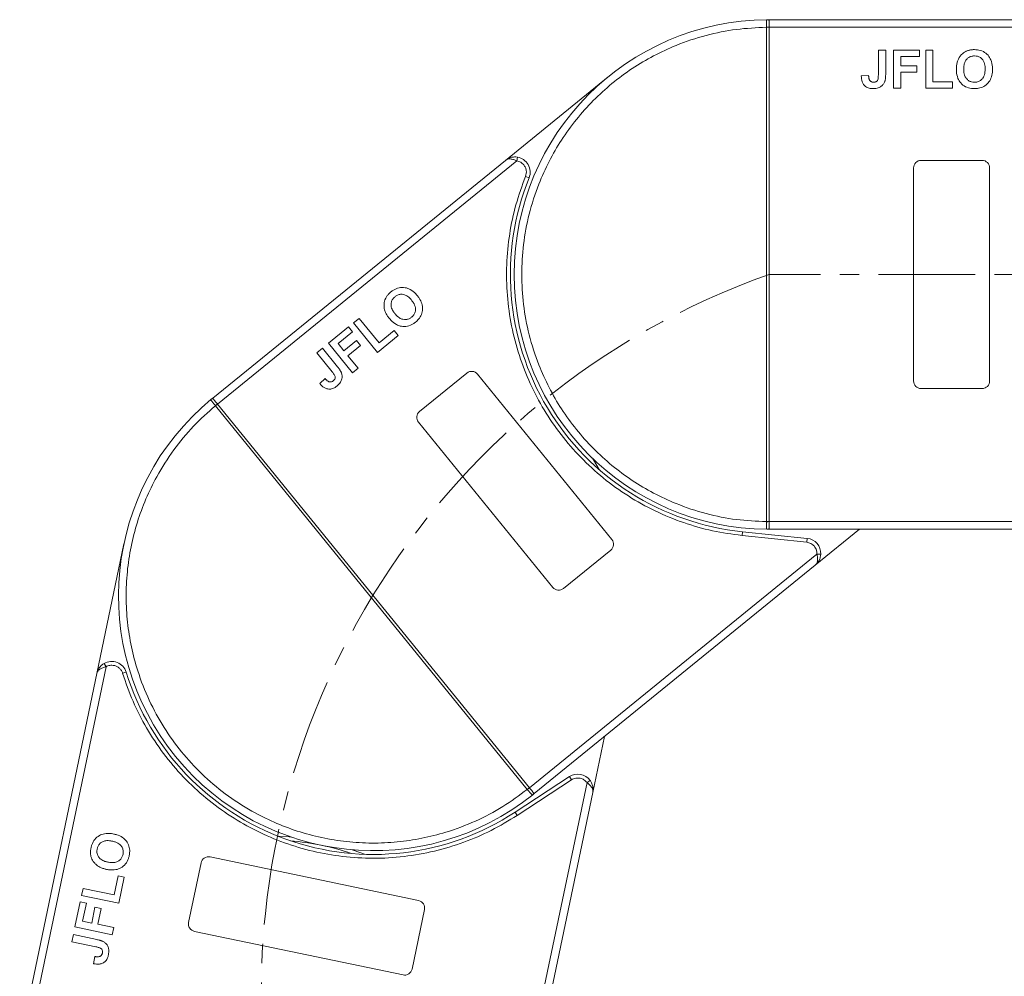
# Model space of a CAD drawing. Header units: millimetres. Extents: x 1678 to 3141, y 466 to 1499.
# Tile 16 of 81: x 2152 to 2282, y 1018 to 1144. Entities that reach past the tile are written whole.
import ezdxf

# ---------------------------------------------------------------- set-up
doc = ezdxf.new("R2010")
doc.units = ezdxf.units.MM
doc.linetypes.add('CENTERX2', pattern=[20.32, 12.7, -2.54, 2.54, -2.54])

msp = doc.modelspace()

# ---------------------------------------------------------------- linework, layer by layer
at = {"color": 7, "linetype": 'Continuous', "lineweight": 15}
for p, q in [((2250.461, 1144.117), (2250.695, 1144.118)), ((2300.267, 1144.118), (2250.695, 1144.118)), ((2250.345, 1143.116), (2250.345, 1143.119)), ((2250.345, 1078.12), (2250.345, 1143.116)), ((2250.345, 1143.116), (2250.695, 1143.116)), ((2250.695, 1143.118), (2301.385, 1143.118)), ((2250.695, 1143.116), (2250.695, 1078.12)), ((2265.067, 1140.118), (2266.029, 1140.118)), ((2265.067, 1136.882), (2265.067, 1140.118)), ((2266.029, 1140.118), (2266.029, 1136.966)), ((2267.054, 1135.118), (2267.054, 1140.118)), ((2267.054, 1140.118), (2270.452, 1140.118)), ((2270.452, 1139.285), (2268.016, 1139.285)), ((2268.016, 1139.285), (2268.016, 1138.067)), ((2270.452, 1140.118), (2270.452, 1139.285)), ((2271.285, 1140.118), (2272.247, 1140.118)), ((2271.285, 1135.118), (2271.285, 1140.118)), ((2272.247, 1140.118), (2272.247, 1135.951)), ((2268.016, 1138.067), (2270.131, 1138.067)), ((2270.131, 1138.067), (2270.131, 1137.233)), ((2229.568, 1136.616), (2216.042, 1125.624)), ((2263.785, 1136.785), (2262.824, 1136.721)), ((2270.131, 1137.233), (2268.016, 1137.233)), ((2268.016, 1137.233), (2268.016, 1135.118)), ((2268.016, 1135.118), (2267.054, 1135.118)), ((2274.811, 1135.118), (2271.285, 1135.118)), ((2272.247, 1135.951), (2274.811, 1135.951)), ((2274.811, 1135.951), (2274.811, 1135.118)), ((2217.541, 1125.553), (2217.62, 1126.047)), ((2216.042, 1125.624), (2177.573, 1094.36)), ((2178.203, 1093.584), (2217.541, 1125.553)), ((2269.695, 1096.618), (2269.695, 1124.618)), ((2270.695, 1125.618), (2278.695, 1125.618)), ((2279.695, 1124.618), (2279.695, 1096.618)), ((2219.159, 1123.324), (2218.695, 1123.511)), ((2196.074, 1104.242), (2196.82, 1104.848)), ((2199.227, 1100.361), (2196.074, 1104.242)), ((2196.82, 1104.848), (2199.448, 1101.614)), ((2192.791, 1101.573), (2195.427, 1103.716)), ((2195.953, 1103.069), (2194.062, 1101.533)), ((2195.427, 1103.716), (2195.953, 1103.069)), ((2199.448, 1101.614), (2201.438, 1103.232)), ((2201.438, 1103.232), (2201.963, 1102.585)), ((2195.944, 1097.693), (2192.791, 1101.573)), ((2194.062, 1101.533), (2194.831, 1100.588)), ((2194.831, 1100.588), (2196.472, 1101.922)), ((2196.472, 1101.922), (2196.998, 1101.275)), ((2201.963, 1102.585), (2199.227, 1100.361)), ((2191.248, 1100.32), (2191.995, 1100.926)), ((2193.289, 1097.809), (2191.248, 1100.32)), ((2191.995, 1100.926), (2193.983, 1098.48)), ((2196.998, 1101.275), (2195.356, 1099.941)), ((2195.356, 1099.941), (2196.69, 1098.3)), ((2196.69, 1098.3), (2195.944, 1097.693)), ((2204.761, 1092.617), (2210.969, 1097.662)), ((2212.376, 1097.517), (2230.035, 1075.788)), ((2192.356, 1096.925), (2191.65, 1096.269)), ((2278.695, 1095.618), (2270.695, 1095.618)), ((2177.392, 1094.212), (2177.573, 1094.36)), ((2177.933, 1093.362), (2178.204, 1093.583)), ((2178.204, 1093.583), (2219.196, 1043.143)), ((2177.933, 1093.362), (2177.931, 1093.364)), ((2218.924, 1042.922), (2177.933, 1093.362)), ((2222.275, 1069.481), (2204.616, 1091.21)), ((2250.695, 1078.12), (2250.345, 1078.12)), ((2250.345, 1078.117), (2250.345, 1078.12)), ((2299.402, 1078.118), (2250.695, 1078.118)), ((2247.149, 1076.301), (2247.2, 1076.798)), ((2255.703, 1075.919), (2247.2, 1076.798)), ((2250.695, 1077.118), (2250.461, 1077.119)), ((2250.695, 1077.118), (2298.284, 1077.118)), ((2256.759, 1072.378), (2262.591, 1077.118)), ((2255.651, 1075.422), (2247.149, 1076.301)), ((2255.651, 1075.422), (2255.703, 1075.919)), ((2165.908, 1075.213), (2162.344, 1058.153)), ((2229.89, 1074.381), (2223.681, 1069.336)), ((2256.996, 1073.859), (2219.197, 1043.141)), ((2257.495, 1073.836), (2256.996, 1073.859)), ((2219.828, 1042.365), (2256.759, 1072.378)), ((2153.186, 1009.425), (2163.552, 1059.043)), ((2163.552, 1059.043), (2163.302, 1059.476)), ((2162.344, 1058.153), (2152.207, 1009.629)), ((2166.213, 1058.334), (2165.735, 1058.187)), ((2227.523, 1042.511), (2229.06, 1049.868)), ((2224.47, 1044.593), (2217.317, 1039.913)), ((2224.744, 1044.175), (2224.47, 1044.593)), ((2226.772, 1043.81), (2216.812, 996.133)), ((2224.744, 1044.175), (2217.591, 1039.494)), ((2219.196, 1043.143), (2218.924, 1042.922)), ((2227.175, 1044.106), (2226.772, 1043.81)), ((2217.791, 995.928), (2227.523, 1042.511)), ((2218.926, 1042.92), (2218.924, 1042.922)), ((2219.828, 1042.365), (2219.646, 1042.218)), ((2217.591, 1039.494), (2217.317, 1039.913)), ((2177.225, 1034.029), (2204.634, 1028.303)), ((2174.406, 1025.423), (2176.042, 1033.254)), ((2164.608, 1029.055), (2165.133, 1031.565)), ((2165.133, 1031.565), (2165.948, 1031.395)), ((2165.948, 1031.395), (2165.227, 1027.943)), ((2160.333, 1028.966), (2160.53, 1029.907)), ((2165.227, 1027.943), (2160.333, 1028.966)), ((2160.53, 1029.907), (2164.608, 1029.055)), ((2159.468, 1024.825), (2160.163, 1028.15)), ((2160.163, 1028.15), (2160.978, 1027.98)), ((2160.978, 1027.98), (2160.48, 1025.595)), ((2161.672, 1025.346), (2162.105, 1027.417)), ((2162.105, 1027.417), (2162.921, 1027.247)), ((2162.921, 1027.247), (2162.488, 1025.176)), ((2205.408, 1027.119), (2203.772, 1019.289)), ((2160.48, 1025.595), (2161.672, 1025.346)), ((2162.488, 1025.176), (2164.559, 1024.743)), ((2159.061, 1022.879), (2159.258, 1023.821)), ((2159.258, 1023.821), (2162.343, 1023.176)), ((2164.362, 1023.802), (2159.468, 1024.825)), ((2164.559, 1024.743), (2164.362, 1023.802)), ((2202.589, 1018.514), (2175.18, 1024.24)), ((2162.229, 1022.218), (2159.061, 1022.879)), ((2162.062, 1020.943), (2161.928, 1019.988))]:
    msp.add_line(p, q, dxfattribs=at)
at = {"color": 1, "linetype": 'CENTERX2', "lineweight": 13}
msp.add_line((2562.261, 1110.618), (2250.695, 1110.618), dxfattribs=at)
at = {"color": 7, "linetype": 'Continuous', "lineweight": 15, "flags": 128}
for points in [[(2227.479, 1086.467), (2227.621, 1086.24), (2228.362, 1084.982)], [(2186.163, 1036.759), (2187.62, 1036.677), (2187.888, 1036.656)], [(2195.915, 1034.979), (2196.169, 1034.892), (2197.536, 1034.383)]]:
    msp.add_lwpolyline(points, dxfattribs=at)
at = {"color": 7, "linetype": 'Continuous', "lineweight": 15}
for centre, radius, start, end in [((2250.695, 1110.618), 33.5, 90.40019, 269.59981), ((2250.459, 1143.822), 0.295, 36.63988, 89.46164), ((2250.433, 1112.936), 30.184, 89.50169, 90.1661), ((2217.304, 1124.072), 2, 338.05502, 80.91031), ((2270.695, 1124.618), 1, 90, 180), ((2278.695, 1124.618), 1, 0, 90), ((2250.695, 1110.618), 34, 158.05502, 264.1), ((2211.6, 1096.886), 1, 39.1, 129.1), ((2270.695, 1096.618), 1, 180, 270), ((2278.695, 1096.618), 1, 270, 360), ((2198.7, 1068.363), 33.5, 129.50019, 308.69981), ((2177.575, 1093.981), 0.295, 75.73988, 128.56164), ((2197.035, 1069.996), 30.184, 128.60169, 129.2661), ((2205.392, 1091.841), 1, 129.1, 219.1), ((2250.433, 1108.301), 30.184, 269.8339, 270.49831), ((2250.459, 1077.414), 0.295, 270.53836, 323.36012), ((2229.259, 1075.157), 1, 309.1, 39.1), ((2255.497, 1073.93), 2, 357.28969, 84.1), ((2223.051, 1070.112), 1, 219.1, 309.1), ((2164.302, 1057.744), 2, 17.15502, 120.01031), ((2198.7, 1068.363), 34, 197.15502, 303.2), ((2225.565, 1042.92), 2, 36.38969, 123.2), ((2199.958, 1066.399), 30.184, 308.9339, 309.59831), ((2219.458, 1042.445), 0.295, 309.63836, 2.46012), ((2184.999, 1002.779), 33.5, 71.16973, 85.23027), ((2177.021, 1033.05), 1, 78.2, 168.2), ((2204.429, 1027.324), 1, 348.2, 78.2), ((2175.385, 1025.219), 1, 168.2, 258.2), ((2202.793, 1019.493), 1, 258.2, 348.2)]:
    msp.add_arc(centre, radius, start, end, dxfattribs=at)
at = {"color": 1, "linetype": 'CENTERX2', "lineweight": 13}
msp.add_arc((2284.04, 1016.264), 100.073, 109.46357, 266.14113, dxfattribs=at)
at = {"color": 7, "linetype": 'Continuous', "lineweight": 15}
for points, knots in [([(2250.345, 1143.119), (2250.345, 1143.21), (2250.345, 1143.374), (2250.345, 1143.619), (2250.348, 1143.815), (2250.359, 1143.962), (2250.378, 1144.055), (2250.408, 1144.108), (2250.445, 1144.114), (2250.461, 1144.117)], [0, 0, 0, 0, 0.172016, 0.3127556, 0.4995985, 0.630391, 0.7580256, 0.8892284, 1, 1, 1, 1]), ([(2250.345, 1078.12), (2249.032, 1078.18), (2246.367, 1078.302), (2242.378, 1079.116), (2238.734, 1080.322), (2235.499, 1081.828), (2232.673, 1083.506), (2230.012, 1085.475), (2226.733, 1088.467), (2223.945, 1091.931), (2221.743, 1095.732), (2220.273, 1098.984), (2219.099, 1102.64), (2218.357, 1106.638), (2218.116, 1110.618), (2218.357, 1114.599), (2219.1, 1118.596), (2220.273, 1122.252), (2221.743, 1125.504), (2223.391, 1128.347), (2225.331, 1131.03), (2228.287, 1134.34), (2231.722, 1137.166), (2235.499, 1139.408), (2238.734, 1140.915), (2242.378, 1142.12), (2246.367, 1142.934), (2249.033, 1143.056), (2250.345, 1143.116)], [0, 0, 0, 0, 0.038862, 0.078912, 0.1200677, 0.1522272, 0.1843815, 0.2172151, 0.2500433, 0.3156185, 0.347778, 0.3799323, 0.4210926, 0.4611415, 0.5, 0.5388632, 0.578912, 0.6200677, 0.6522272, 0.6843815, 0.7172151, 0.7500433, 0.8156185, 0.847778, 0.8799323, 0.9210926, 0.9611404, 1, 1, 1, 1]), ([(2250.695, 1143.998), (2250.695, 1143.935), (2250.695, 1143.809), (2250.695, 1143.515), (2250.695, 1143.273), (2250.695, 1143.139), (2250.695, 1143.118)], [0, 0, 0, 0, 0.3133347, 0.6266911, 0.9400476, 1, 1, 1, 1]), ([(2250.695, 1143.118), (2250.695, 1143.118), (2250.695, 1143.117), (2250.695, 1143.117), (2250.695, 1143.116), (2250.695, 1143.116)], [0, 0, 0, 0, 0.38469928, 0.69234964, 1, 1, 1, 1]), ([(2276.635, 1139.986), (2276.697, 1140.011), (2276.821, 1140.061), (2277.005, 1140.109), (2277.181, 1140.144), (2277.348, 1140.166), (2277.518, 1140.18), (2277.631, 1140.181), (2277.688, 1140.182)], [0, 0, 0, 0, 0.1854289, 0.3721896, 0.5277082, 0.6838775, 0.8416784, 1, 1, 1, 1]), ([(2277.688, 1140.182), (2277.822, 1140.178), (2278.226, 1140.164), (2278.88, 1139.969), (2279.498, 1139.482), (2279.926, 1138.775), (2280.057, 1138.124), (2280.065, 1137.71), (2280.067, 1137.611)], [0, 0, 0, 0, 0.1013981, 0.3069957, 0.5061443, 0.6852619, 0.9245571, 1, 1, 1, 1]), ([(2275.324, 1137.588), (2275.324, 1137.655), (2275.325, 1137.788), (2275.34, 1137.995), (2275.364, 1138.209), (2275.406, 1138.428), (2275.462, 1138.647), (2275.519, 1138.788), (2275.547, 1138.859)], [0, 0, 0, 0, 0.1539502, 0.3081809, 0.478699, 0.6499612, 0.8242026, 1, 1, 1, 1]), ([(2275.547, 1138.859), (2275.607, 1138.979), (2275.727, 1139.219), (2276.044, 1139.609), (2276.364, 1139.863), (2276.606, 1139.973), (2276.635, 1139.986)], [0, 0, 0, 0, 0.2508959, 0.50216611, 0.94051172, 1, 1, 1, 1]), ([(2276.285, 1137.621), (2276.289, 1137.754), (2276.299, 1138.091), (2276.417, 1138.57), (2276.702, 1138.984), (2277.06, 1139.239), (2277.413, 1139.339), (2277.627, 1139.346), (2277.7, 1139.349)], [0, 0, 0, 0, 0.1586166, 0.4008637, 0.5730594, 0.7454856, 0.9129852, 1, 1, 1, 1]), ([(2277.7, 1139.349), (2277.835, 1139.34), (2278.105, 1139.324), (2278.489, 1139.155), (2278.8, 1138.867), (2279.038, 1138.405), (2279.1, 1137.976), (2279.105, 1137.69), (2279.106, 1137.635)], [0, 0, 0, 0, 0.1602922, 0.3219224, 0.4907614, 0.6575692, 0.9338827, 1, 1, 1, 1]), ([(2277.702, 1135.054), (2277.569, 1135.058), (2277.165, 1135.072), (2276.505, 1135.262), (2275.883, 1135.751), (2275.458, 1136.461), (2275.333, 1137.098), (2275.325, 1137.5), (2275.324, 1137.588)], [0, 0, 0, 0, 0.1021706, 0.3092201, 0.51365, 0.6922749, 0.9324126, 1, 1, 1, 1]), ([(2277.7, 1135.887), (2277.566, 1135.896), (2277.295, 1135.915), (2276.915, 1136.096), (2276.592, 1136.397), (2276.343, 1136.89), (2276.289, 1137.322), (2276.285, 1137.593), (2276.285, 1137.621)], [0, 0, 0, 0, 0.15970987, 0.32042921, 0.49107352, 0.67705027, 0.96629027, 1, 1, 1, 1]), ([(2279.106, 1137.635), (2279.101, 1137.502), (2279.09, 1137.126), (2278.95, 1136.604), (2278.603, 1136.184), (2278.226, 1135.954), (2277.907, 1135.893), (2277.733, 1135.888), (2277.7, 1135.887)], [0, 0, 0, 0, 0.1585903, 0.4472388, 0.6203806, 0.7935748, 0.9612953, 1, 1, 1, 1]), ([(2280.067, 1137.611), (2280.064, 1137.478), (2280.053, 1137.075), (2279.911, 1136.435), (2279.52, 1135.773), (2278.946, 1135.307), (2278.306, 1135.081), (2277.885, 1135.062), (2277.702, 1135.054)], [0, 0, 0, 0, 0.1018882, 0.3073435, 0.4929627, 0.6786474, 0.8607914, 1, 1, 1, 1]), ([(2264.368, 1135.054), (2264.234, 1135.06), (2263.93, 1135.072), (2263.478, 1135.234), (2263.12, 1135.559), (2262.865, 1136.067), (2262.84, 1136.463), (2262.824, 1136.721)], [0, 0, 0, 0, 0.1552919, 0.3531453, 0.543243, 0.704067, 1, 1, 1, 1]), ([(2263.915, 1136.163), (2263.897, 1136.2), (2263.858, 1136.275), (2263.83, 1136.388), (2263.811, 1136.494), (2263.799, 1136.59), (2263.79, 1136.687), (2263.787, 1136.752), (2263.785, 1136.785)], [0, 0, 0, 0, 0.1938055, 0.3931273, 0.5440688, 0.6954121, 0.8476129, 1, 1, 1, 1]), ([(2265.067, 1136.882), (2265.064, 1136.748), (2265.059, 1136.518), (2265.011, 1136.239), (2264.92, 1136.059), (2264.802, 1135.963), (2264.635, 1135.897), (2264.508, 1135.891), (2264.43, 1135.887)], [0, 0, 0, 0, 0.29202728, 0.5048541, 0.61390458, 0.72368495, 0.82981647, 1, 1, 1, 1]), ([(2266.029, 1136.966), (2266.028, 1136.899), (2266.027, 1136.766), (2266.018, 1136.586), (2266.004, 1136.427), (2265.984, 1136.289), (2265.96, 1136.151), (2265.933, 1136.061), (2265.92, 1136.015)], [0, 0, 0, 0, 0.2082698, 0.416707, 0.5614806, 0.7065734, 0.8528245, 1, 1, 1, 1]), ([(2264.43, 1135.887), (2264.389, 1135.889), (2264.305, 1135.892), (2264.194, 1135.924), (2264.101, 1135.969), (2264.028, 1136.024), (2263.965, 1136.088), (2263.932, 1136.138), (2263.915, 1136.163)], [0, 0, 0, 0, 0.202387, 0.4109073, 0.5578292, 0.7094718, 0.8532239, 1, 1, 1, 1]), ([(2265.92, 1136.015), (2265.866, 1135.891), (2265.757, 1135.642), (2265.454, 1135.339), (2264.988, 1135.091), (2264.602, 1135.068), (2264.368, 1135.054)], [0, 0, 0, 0, 0.2064605, 0.4135145, 0.6452106, 1, 1, 1, 1]), ([(2216.042, 1125.624), (2216.271, 1125.77), (2216.626, 1125.997), (2217.194, 1126.088), (2217.487, 1126.06), (2217.62, 1126.047)], [0, 0, 0, 0, 0.4984129, 0.772928, 1, 1, 1, 1]), ([(2217.541, 1125.553), (2217.403, 1125.615), (2217.11, 1125.748), (2216.688, 1125.825), (2216.313, 1125.794), (2216.133, 1125.681), (2216.042, 1125.624)], [0, 0, 0, 0, 0.2343503, 0.4981953, 0.748869, 1, 1, 1, 1]), ([(2218.695, 1123.511), (2218.735, 1123.636), (2218.816, 1123.891), (2218.803, 1124.298), (2218.695, 1124.691), (2218.543, 1124.91), (2218.468, 1125.018)], [0, 0, 0, 0, 0.2455128, 0.5, 0.7544872, 1, 1, 1, 1]), ([(2247.149, 1076.301), (2245.848, 1076.478), (2243.246, 1076.833), (2239.423, 1077.936), (2235.707, 1079.454), (2232.161, 1081.426), (2228.87, 1083.797), (2225.91, 1086.51), (2223.307, 1089.514), (2221.084, 1092.771), (2219.242, 1096.258), (2217.802, 1099.962), (2216.785, 1103.847), (2216.226, 1107.865), (2216.139, 1111.921), (2216.533, 1115.916), (2217.343, 1119.811), (2218.244, 1122.278), (2218.695, 1123.511)], [0, 0, 0, 0, 0.0616516, 0.1233073, 0.1864354, 0.25, 0.3135645, 0.3766927, 0.4383422, 0.5, 0.5616495, 0.6233073, 0.6864354, 0.75, 0.8135645, 0.8766927, 0.9383443, 1, 1, 1, 1]), ([(2200.309, 1107.513), (2200.341, 1107.571), (2200.406, 1107.688), (2200.519, 1107.842), (2200.633, 1107.98), (2200.749, 1108.103), (2200.872, 1108.221), (2200.959, 1108.293), (2201.003, 1108.33)], [0, 0, 0, 0, 0.1854289, 0.3721896, 0.5277082, 0.6838775, 0.8416784, 1, 1, 1, 1]), ([(2201.003, 1108.33), (2201.109, 1108.41), (2201.431, 1108.655), (2202.062, 1108.916), (2202.849, 1108.928), (2203.627, 1108.649), (2204.139, 1108.226), (2204.406, 1107.91), (2204.47, 1107.835)], [0, 0, 0, 0, 0.1013981, 0.3069957, 0.5061443, 0.6852619, 0.9245571, 1, 1, 1, 1]), ([(2201.538, 1107.691), (2201.647, 1107.769), (2201.867, 1107.926), (2202.272, 1108.037), (2202.695, 1108.01), (2203.171, 1107.802), (2203.49, 1107.508), (2203.673, 1107.289), (2203.709, 1107.247)], [0, 0, 0, 0, 0.16029217, 0.32192242, 0.49076139, 0.65756923, 0.93388265, 1, 1, 1, 1]), ([(2204.47, 1107.835), (2204.552, 1107.729), (2204.797, 1107.41), (2205.091, 1106.824), (2205.204, 1106.063), (2205.053, 1105.339), (2204.699, 1104.761), (2204.384, 1104.48), (2204.248, 1104.359)], [0, 0, 0, 0, 0.1018882, 0.3073435, 0.4929627, 0.6786474, 0.8607914, 1, 1, 1, 1]), ([(2200.175, 1105.952), (2200.146, 1106.083), (2200.088, 1106.345), (2200.088, 1106.848), (2200.177, 1107.247), (2200.295, 1107.484), (2200.309, 1107.513)], [0, 0, 0, 0, 0.2508959, 0.5021661, 0.9405117, 1, 1, 1, 1]), ([(2201.529, 1105.457), (2201.448, 1105.563), (2201.243, 1105.831), (2201.033, 1106.277), (2200.992, 1106.778), (2201.11, 1107.202), (2201.321, 1107.501), (2201.482, 1107.642), (2201.538, 1107.691)], [0, 0, 0, 0, 0.1586166, 0.4008637, 0.5730594, 0.7454856, 0.9129852, 1, 1, 1, 1]), ([(2203.709, 1107.247), (2203.79, 1107.141), (2204.017, 1106.842), (2204.238, 1106.348), (2204.234, 1105.804), (2204.087, 1105.388), (2203.877, 1105.138), (2203.745, 1105.025), (2203.721, 1105.004)], [0, 0, 0, 0, 0.1585903, 0.4472388, 0.6203806, 0.7935748, 0.9612953, 1, 1, 1, 1]), ([(2200.804, 1104.825), (2200.762, 1104.877), (2200.678, 1104.981), (2200.559, 1105.151), (2200.444, 1105.332), (2200.337, 1105.529), (2200.243, 1105.735), (2200.198, 1105.88), (2200.175, 1105.952)], [0, 0, 0, 0, 0.1539502, 0.3081809, 0.478699, 0.6499612, 0.8242026, 1, 1, 1, 1]), ([(2203.721, 1105.004), (2203.61, 1104.926), (2203.389, 1104.77), (2202.979, 1104.671), (2202.539, 1104.7), (2202.035, 1104.926), (2201.721, 1105.227), (2201.547, 1105.435), (2201.529, 1105.457)], [0, 0, 0, 0, 0.1597099, 0.3204292, 0.4910735, 0.6770503, 0.9662903, 1, 1, 1, 1]), ([(2204.248, 1104.359), (2204.141, 1104.278), (2203.82, 1104.034), (2203.187, 1103.765), (2202.396, 1103.753), (2201.619, 1104.036), (2201.12, 1104.451), (2200.861, 1104.758), (2200.804, 1104.825)], [0, 0, 0, 0, 0.1021706, 0.3092201, 0.51365, 0.6922749, 0.9324126, 1, 1, 1, 1]), ([(2193.289, 1097.809), (2193.371, 1097.703), (2193.513, 1097.521), (2193.651, 1097.274), (2193.694, 1097.077), (2193.663, 1096.928), (2193.575, 1096.772), (2193.481, 1096.687), (2193.422, 1096.635)], [0, 0, 0, 0, 0.2920273, 0.5048541, 0.6139046, 0.723685, 0.8298165, 1, 1, 1, 1]), ([(2194.497, 1097.674), (2194.534, 1097.543), (2194.607, 1097.282), (2194.562, 1096.855), (2194.358, 1096.369), (2194.073, 1096.107), (2193.9, 1095.949)], [0, 0, 0, 0, 0.2064605, 0.4135145, 0.6452106, 1, 1, 1, 1]), ([(2193.983, 1098.48), (2194.024, 1098.428), (2194.107, 1098.324), (2194.214, 1098.179), (2194.303, 1098.047), (2194.374, 1097.927), (2194.444, 1097.805), (2194.48, 1097.718), (2194.497, 1097.674)], [0, 0, 0, 0, 0.20826979, 0.416707, 0.56148059, 0.70657343, 0.85282453, 1, 1, 1, 1]), ([(2193.9, 1095.949), (2193.792, 1095.869), (2193.548, 1095.687), (2193.096, 1095.527), (2192.612, 1095.554), (2192.095, 1095.787), (2191.825, 1096.079), (2191.65, 1096.269)], [0, 0, 0, 0, 0.1552919, 0.3531453, 0.543243, 0.704067, 1, 1, 1, 1]), ([(2192.849, 1096.524), (2192.811, 1096.541), (2192.734, 1096.575), (2192.641, 1096.646), (2192.559, 1096.715), (2192.489, 1096.782), (2192.421, 1096.852), (2192.378, 1096.9), (2192.356, 1096.925)], [0, 0, 0, 0, 0.1938055, 0.3931273, 0.5440688, 0.6954121, 0.8476129, 1, 1, 1, 1]), ([(2193.422, 1096.635), (2193.389, 1096.61), (2193.322, 1096.559), (2193.216, 1096.514), (2193.115, 1096.49), (2193.025, 1096.488), (2192.935, 1096.498), (2192.878, 1096.515), (2192.849, 1096.524)], [0, 0, 0, 0, 0.20238704, 0.41090731, 0.55782922, 0.70947182, 0.85322392, 1, 1, 1, 1]), ([(2177.931, 1093.364), (2177.874, 1093.434), (2177.769, 1093.562), (2177.616, 1093.752), (2177.494, 1093.906), (2177.41, 1094.027), (2177.366, 1094.111), (2177.356, 1094.171), (2177.38, 1094.199), (2177.392, 1094.212)], [0, 0, 0, 0, 0.172016, 0.3127556, 0.4995985, 0.630391, 0.7580256, 0.8892284, 1, 1, 1, 1]), ([(2177.648, 1094.267), (2177.688, 1094.218), (2177.768, 1094.12), (2177.953, 1093.893), (2178.106, 1093.704), (2178.19, 1093.601), (2178.203, 1093.584)], [0, 0, 0, 0, 0.3133347, 0.6266911, 0.9400476, 1, 1, 1, 1]), ([(2178.203, 1093.584), (2178.203, 1093.584), (2178.204, 1093.584), (2178.204, 1093.583), (2178.204, 1093.583), (2178.204, 1093.583)], [0, 0, 0, 0, 0.38469928, 0.69234964, 1, 1, 1, 1]), ([(2218.924, 1042.922), (2217.868, 1042.141), (2215.722, 1040.554), (2212.113, 1038.67), (2208.525, 1037.308), (2205.064, 1036.436), (2201.813, 1035.956), (2198.506, 1035.806), (2194.075, 1036.06), (2189.726, 1036.99), (2185.62, 1038.551), (2182.428, 1040.148), (2179.212, 1042.245), (2176.114, 1044.879), (2173.417, 1047.816), (2171.094, 1051.057), (2169.149, 1054.627), (2167.754, 1058.205), (2166.843, 1061.655), (2166.329, 1064.902), (2166.143, 1068.206), (2166.35, 1072.64), (2167.233, 1076.999), (2168.75, 1081.121), (2170.311, 1084.331), (2172.378, 1087.564), (2174.96, 1090.711), (2176.952, 1092.487), (2177.933, 1093.362)], [0, 0, 0, 0, 0.038862, 0.078912, 0.1200677, 0.1522272, 0.1843815, 0.2172151, 0.2500433, 0.3156185, 0.347778, 0.3799323, 0.4210926, 0.4611415, 0.5, 0.5388632, 0.578912, 0.6200677, 0.6522272, 0.6843815, 0.7172151, 0.7500433, 0.8156185, 0.847778, 0.8799323, 0.9210926, 0.9611404, 1, 1, 1, 1]), ([(2250.461, 1077.119), (2250.444, 1077.122), (2250.407, 1077.128), (2250.378, 1077.182), (2250.359, 1077.275), (2250.348, 1077.421), (2250.345, 1077.617), (2250.345, 1077.862), (2250.345, 1078.026), (2250.345, 1078.117)], [0, 0, 0, 0, 0.1119973, 0.2448439, 0.3691679, 0.5008987, 0.6875333, 0.8281382, 1, 1, 1, 1]), ([(2250.695, 1078.12), (2250.695, 1078.12), (2250.695, 1078.119), (2250.695, 1078.119), (2250.695, 1078.118), (2250.695, 1078.118)], [0, 0, 0, 0, 0.3846661, 0.6923333, 1, 1, 1, 1]), ([(2250.695, 1078.118), (2250.695, 1078.006), (2250.695, 1077.781), (2250.695, 1077.482), (2250.695, 1077.314), (2250.695, 1077.248), (2250.695, 1077.238)], [0, 0, 0, 0, 0.3133566, 0.6267132, 0.9400698, 1, 1, 1, 1]), ([(2256.759, 1072.378), (2256.833, 1072.455), (2256.981, 1072.609), (2257.087, 1072.969), (2257.098, 1073.397), (2257.028, 1073.711), (2256.996, 1073.859)], [0, 0, 0, 0, 0.2515188, 0.5017844, 0.7656323, 1, 1, 1, 1]), ([(2257.495, 1073.836), (2257.481, 1073.703), (2257.449, 1073.41), (2257.243, 1072.873), (2256.948, 1072.572), (2256.759, 1072.378)], [0, 0, 0, 0, 0.2270634, 0.5015869, 1, 1, 1, 1]), ([(2162.344, 1058.153), (2162.429, 1058.411), (2162.562, 1058.81), (2162.945, 1059.24), (2163.19, 1059.402), (2163.302, 1059.476)], [0, 0, 0, 0, 0.4984129, 0.772928, 1, 1, 1, 1]), ([(2163.552, 1059.043), (2163.405, 1059.005), (2163.094, 1058.923), (2162.718, 1058.716), (2162.447, 1058.456), (2162.379, 1058.254), (2162.344, 1058.153)], [0, 0, 0, 0, 0.2343503, 0.4981953, 0.748869, 1, 1, 1, 1]), ([(2165.735, 1058.187), (2165.687, 1058.309), (2165.589, 1058.558), (2165.323, 1058.865), (2164.991, 1059.102), (2164.735, 1059.176), (2164.609, 1059.213)], [0, 0, 0, 0, 0.24551284, 0.5, 0.75448716, 1, 1, 1, 1]), ([(2217.591, 1039.494), (2216.47, 1038.812), (2214.227, 1037.446), (2210.564, 1035.891), (2206.723, 1034.726), (2202.728, 1034.019), (2198.678, 1033.783), (2194.669, 1034.022), (2190.755, 1034.712), (2186.976, 1035.837), (2183.348, 1037.382), (2179.894, 1039.348), (2176.655, 1041.722), (2173.687, 1044.487), (2171.061, 1047.581), (2168.847, 1050.929), (2167.019, 1054.463), (2166.163, 1056.945), (2165.735, 1058.187)], [0, 0, 0, 0, 0.0616516, 0.1233073, 0.1864354, 0.25, 0.3135645, 0.3766927, 0.4383422, 0.5, 0.5616495, 0.6233073, 0.6864354, 0.75, 0.8135645, 0.8766927, 0.9383443, 1, 1, 1, 1]), ([(2219.196, 1043.143), (2219.196, 1043.143), (2219.196, 1043.142), (2219.197, 1043.142), (2219.197, 1043.141), (2219.197, 1043.141)], [0, 0, 0, 0, 0.3846661, 0.6923333, 1, 1, 1, 1]), ([(2219.197, 1043.141), (2219.268, 1043.054), (2219.41, 1042.879), (2219.598, 1042.648), (2219.704, 1042.517), (2219.746, 1042.466), (2219.752, 1042.458)], [0, 0, 0, 0, 0.3133566, 0.6267132, 0.9400698, 1, 1, 1, 1]), ([(2227.523, 1042.511), (2227.532, 1042.617), (2227.55, 1042.83), (2227.405, 1043.176), (2227.143, 1043.516), (2226.891, 1043.716), (2226.772, 1043.81)], [0, 0, 0, 0, 0.2515188, 0.50178442, 0.76563227, 1, 1, 1, 1]), ([(2227.175, 1044.106), (2227.247, 1043.994), (2227.407, 1043.747), (2227.586, 1043.2), (2227.548, 1042.781), (2227.523, 1042.511)], [0, 0, 0, 0, 0.2270634, 0.5015869, 1, 1, 1, 1]), ([(2219.646, 1042.218), (2219.631, 1042.21), (2219.598, 1042.191), (2219.541, 1042.215), (2219.468, 1042.275), (2219.367, 1042.381), (2219.241, 1042.532), (2219.086, 1042.721), (2218.983, 1042.849), (2218.926, 1042.92)], [0, 0, 0, 0, 0.11199725, 0.24484387, 0.3691679, 0.50089869, 0.68753328, 0.82813816, 1, 1, 1, 1]), ([(2161.58, 1035.247), (2161.611, 1035.377), (2161.707, 1035.769), (2162.032, 1036.37), (2162.635, 1036.876), (2163.415, 1037.15), (2164.079, 1037.145), (2164.485, 1037.068), (2164.583, 1037.05)], [0, 0, 0, 0, 0.1013981, 0.3069957, 0.5061443, 0.6852619, 0.9245571, 1, 1, 1, 1]), ([(2164.583, 1037.05), (2164.713, 1037.019), (2165.104, 1036.927), (2165.702, 1036.657), (2166.27, 1036.138), (2166.609, 1035.481), (2166.699, 1034.809), (2166.632, 1034.392), (2166.602, 1034.212)], [0, 0, 0, 0, 0.1018882, 0.3073435, 0.4929627, 0.6786474, 0.8607914, 1, 1, 1, 1]), ([(2162.398, 1035.088), (2162.434, 1035.218), (2162.505, 1035.479), (2162.749, 1035.82), (2163.094, 1036.066), (2163.595, 1036.205), (2164.028, 1036.178), (2164.309, 1036.124), (2164.363, 1036.113)], [0, 0, 0, 0, 0.1602922, 0.3219224, 0.4907614, 0.6575692, 0.9338827, 1, 1, 1, 1]), ([(2164.363, 1036.113), (2164.492, 1036.082), (2164.858, 1035.994), (2165.34, 1035.75), (2165.68, 1035.325), (2165.829, 1034.909), (2165.823, 1034.583), (2165.792, 1034.412), (2165.786, 1034.38)], [0, 0, 0, 0, 0.1585903, 0.4472388, 0.6203806, 0.7935748, 0.9612953, 1, 1, 1, 1]), ([(2161.556, 1034.175), (2161.545, 1034.241), (2161.521, 1034.373), (2161.512, 1034.563), (2161.513, 1034.742), (2161.526, 1034.911), (2161.547, 1035.079), (2161.569, 1035.191), (2161.58, 1035.247)], [0, 0, 0, 0, 0.1854289, 0.3721896, 0.5277082, 0.6838775, 0.8416784, 1, 1, 1, 1]), ([(2162.437, 1032.88), (2162.332, 1032.963), (2162.122, 1033.13), (2161.804, 1033.52), (2161.621, 1033.886), (2161.563, 1034.144), (2161.556, 1034.175)], [0, 0, 0, 0, 0.2508959, 0.5021661, 0.9405117, 1, 1, 1, 1]), ([(2163.8, 1033.35), (2163.67, 1033.381), (2163.342, 1033.459), (2162.898, 1033.673), (2162.55, 1034.036), (2162.374, 1034.439), (2162.349, 1034.805), (2162.385, 1035.016), (2162.398, 1035.088)], [0, 0, 0, 0, 0.1586166, 0.4008637, 0.5730594, 0.7454856, 0.9129852, 1, 1, 1, 1]), ([(2166.602, 1034.212), (2166.571, 1034.082), (2166.475, 1033.69), (2166.153, 1033.083), (2165.548, 1032.574), (2164.766, 1032.303), (2164.117, 1032.311), (2163.722, 1032.385), (2163.635, 1032.402)], [0, 0, 0, 0, 0.1021706, 0.3092201, 0.51365, 0.6922749, 0.9324126, 1, 1, 1, 1]), ([(2165.786, 1034.38), (2165.75, 1034.25), (2165.676, 1033.99), (2165.421, 1033.654), (2165.061, 1033.399), (2164.527, 1033.256), (2164.093, 1033.292), (2163.827, 1033.344), (2163.8, 1033.35)], [0, 0, 0, 0, 0.1597099, 0.3204292, 0.4910735, 0.6770503, 0.9662903, 1, 1, 1, 1]), ([(2163.635, 1032.402), (2163.57, 1032.416), (2163.44, 1032.444), (2163.24, 1032.501), (2163.036, 1032.568), (2162.83, 1032.654), (2162.627, 1032.754), (2162.5, 1032.838), (2162.437, 1032.88)], [0, 0, 0, 0, 0.15395018, 0.3081809, 0.47869905, 0.64996124, 0.82420256, 1, 1, 1, 1]), ([(2162.343, 1023.176), (2162.409, 1023.162), (2162.539, 1023.133), (2162.713, 1023.088), (2162.866, 1023.042), (2162.997, 1022.993), (2163.128, 1022.942), (2163.21, 1022.897), (2163.252, 1022.875)], [0, 0, 0, 0, 0.2082698, 0.416707, 0.5614806, 0.7065734, 0.8528245, 1, 1, 1, 1]), ([(2163.252, 1022.875), (2163.362, 1022.796), (2163.584, 1022.64), (2163.818, 1022.281), (2163.967, 1021.774), (2163.91, 1021.391), (2163.876, 1021.159)], [0, 0, 0, 0, 0.2064605, 0.4135145, 0.6452106, 1, 1, 1, 1]), ([(2163.876, 1021.159), (2163.843, 1021.03), (2163.768, 1020.734), (2163.518, 1020.325), (2163.126, 1020.041), (2162.577, 1019.895), (2162.183, 1019.952), (2161.928, 1019.988)], [0, 0, 0, 0, 0.1552919, 0.3531453, 0.543243, 0.704067, 1, 1, 1, 1]), ([(2162.229, 1022.218), (2162.359, 1022.188), (2162.584, 1022.136), (2162.847, 1022.031), (2163.004, 1021.905), (2163.075, 1021.77), (2163.105, 1021.594), (2163.085, 1021.468), (2163.072, 1021.391)], [0, 0, 0, 0, 0.2920273, 0.5048541, 0.6139046, 0.723685, 0.8298165, 1, 1, 1, 1]), ([(2163.072, 1021.391), (2163.063, 1021.35), (2163.042, 1021.269), (2162.989, 1021.167), (2162.925, 1021.085), (2162.857, 1021.025), (2162.78, 1020.977), (2162.725, 1020.954), (2162.698, 1020.943)], [0, 0, 0, 0, 0.202387, 0.4109073, 0.5578292, 0.7094718, 0.8532239, 1, 1, 1, 1]), ([(2162.698, 1020.943), (2162.658, 1020.932), (2162.576, 1020.91), (2162.459, 1020.906), (2162.352, 1020.908), (2162.255, 1020.916), (2162.159, 1020.927), (2162.094, 1020.938), (2162.062, 1020.943)], [0, 0, 0, 0, 0.1938055, 0.3931273, 0.5440688, 0.6954121, 0.8476129, 1, 1, 1, 1])]:
    msp.add_open_spline(points, degree=3, knots=knots, dxfattribs=at)
for points in [[(2250.695, 1144.118), (2250.695, 1144.113), (2250.695, 1144.102), (2250.695, 1144.033), (2250.695, 1143.998)], [(2218.468, 1125.018), (2218.338, 1125.15), (2218.078, 1125.414), (2217.72, 1125.507), (2217.541, 1125.553)], [(2177.573, 1094.36), (2177.576, 1094.356), (2177.582, 1094.348), (2177.626, 1094.294), (2177.648, 1094.267)], [(2250.695, 1077.238), (2250.695, 1077.203), (2250.695, 1077.134), (2250.695, 1077.123), (2250.695, 1077.118)], [(2256.661, 1074.876), (2256.52, 1075.017), (2256.238, 1075.3), (2255.847, 1075.381), (2255.651, 1075.422)], [(2256.996, 1073.859), (2256.987, 1074.044), (2256.969, 1074.414), (2256.764, 1074.722), (2256.661, 1074.876)], [(2164.609, 1059.213), (2164.425, 1059.233), (2164.057, 1059.274), (2163.72, 1059.12), (2163.552, 1059.043)], [(2225.872, 1044.388), (2225.673, 1044.409), (2225.276, 1044.45), (2224.921, 1044.266), (2224.744, 1044.175)], [(2226.772, 1043.81), (2226.649, 1043.948), (2226.402, 1044.223), (2226.049, 1044.333), (2225.872, 1044.388)], [(2219.752, 1042.458), (2219.774, 1042.431), (2219.818, 1042.377), (2219.825, 1042.369), (2219.828, 1042.365)]]:
    msp.add_open_spline(points, degree=3, dxfattribs=at)

doc.saveas('drawing.dxf')
